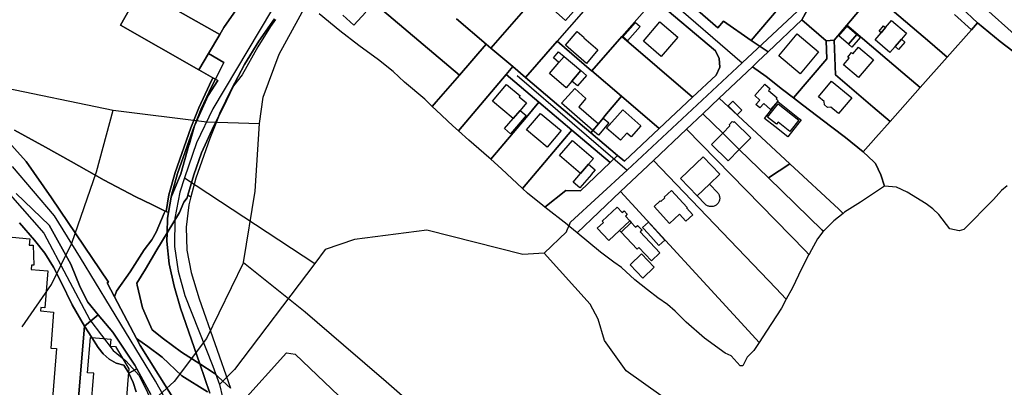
# Model space of a CAD drawing. Extents: x 577960 to 582939, y 6017202 to 6023066.
# Tile 82 of 217: x 578718 to 579150, y 6021038 to 6021199. Entities that reach past the tile are written whole.
import ezdxf

# ---------------------------------------------------------------- set-up
doc = ezdxf.new("R2010")
doc.units = 0
doc.header["$MEASUREMENT"] = 0
doc.linetypes.add('D', pattern=[0])
for name, color, linetype in [('LI__FLUR', 7, 'D'), ('LI__GEB', 7, 'Continuous'), ('LI__STRASSE', 7, 'Continuous')]:
    doc.layers.add(name, color=color, linetype=linetype)

msp = doc.modelspace()

# ---------------------------------------------------------------- linework, layer by layer
at = {"layer": 'LI__FLUR', "color": 8, "linetype": 'D', "true_color": 0x808080}
for p, q in [((578966.194, 6021234.238), (578924.809, 6021186.858)), ((578924.809, 6021186.858), (578966.194, 6021234.238)), ((578911.013, 6021175.003), (578855.076, 6021222.286)), ((578855.076, 6021222.286), (578911.013, 6021175.003)), ((578953.848, 6021189.806), (578981.388, 6021221.313)), ((578981.388, 6021221.313), (578953.848, 6021189.806)), ((579072.884, 6021220.761), (579061.258, 6021199.17)), ((579061.258, 6021199.17), (579072.884, 6021220.761)), ((579039.066, 6021190.214), (579062.838, 6021218.212)), ((579062.838, 6021218.212), (579039.066, 6021190.214)), ((578762.27, 6021196.858), (578771.198, 6021212.462)), ((578771.198, 6021212.462), (578762.27, 6021196.858)), ((578771.198, 6021212.462), (578805.864, 6021192.809)), ((578805.864, 6021192.809), (578771.198, 6021212.462)), ((578996.642, 6021208.328), (578982.247, 6021191.845)), ((578982.247, 6021191.845), (578996.642, 6021208.328)), ((579023.341, 6021185.626), (578996.642, 6021208.328)), ((578996.642, 6021208.328), (579023.341, 6021185.626)), ((578815.081, 6021206.613), (578807.673, 6021195.898)), ((578807.673, 6021195.898), (578815.081, 6021206.613)), ((579015.582, 6021203.298), (579024.381, 6021195.782)), ((579024.381, 6021195.782), (579015.582, 6021203.298)), ((579081.02, 6021196.82), (579086.578, 6021203.417)), ((579086.578, 6021203.417), (579081.02, 6021196.82)), ((579098.994, 6021205.026), (579117.406, 6021189.382)), ((579117.406, 6021189.382), (579098.994, 6021205.026)), ((579131.102, 6021204.675), (579138.289, 6021197.878)), ((579138.289, 6021197.878), (579131.102, 6021204.675)), ((578829.955, 6021199.735), (578823.017, 6021189.92)), ((578823.017, 6021189.92), (578829.955, 6021199.735)), ((578830.275, 6021199.426), (578828.125, 6021196.327)), ((578858.624, 6021194.467), (578849.428, 6021201.814)), ((578922.749, 6021188.608), (578909.695, 6021199.684)), ((578909.695, 6021199.684), (578922.749, 6021188.608)), ((579024.381, 6021195.782), (579026.821, 6021198.641)), ((579026.821, 6021198.641), (579024.381, 6021195.782)), ((579026.821, 6021198.641), (579039.066, 6021190.214)), ((579039.066, 6021190.214), (579026.821, 6021198.641)), ((579061.258, 6021199.17), (579046.443, 6021185.136)), ((579046.443, 6021185.136), (579061.258, 6021199.17)), ((579071.963, 6021190.083), (579061.258, 6021199.17)), ((579061.258, 6021199.17), (579071.963, 6021190.083)), ((579135.63, 6021194.869), (579128.263, 6021201.627)), ((579128.263, 6021201.627), (579135.63, 6021194.869)), ((578796.747, 6021177.245), (578762.27, 6021196.858)), ((578762.27, 6021196.858), (578796.747, 6021177.245)), ((578807.673, 6021195.898), (578805.864, 6021192.809)), ((578805.864, 6021192.809), (578807.673, 6021195.898)), ((578828.125, 6021196.327), (578822.637, 6021187.341)), ((578866.92, 6021188.009), (578858.624, 6021194.467)), ((579075.432, 6021190.243), (579081.02, 6021196.82)), ((579081.02, 6021196.82), (579075.432, 6021190.243)), ((579081.02, 6021196.82), (579105.55, 6021175.998)), ((579105.55, 6021175.998), (579081.02, 6021196.82)), ((579135.63, 6021194.869), (579125.033, 6021182.904)), ((579125.033, 6021182.904), (579135.63, 6021194.869)), ((579138.289, 6021197.878), (579135.63, 6021194.869)), ((579135.63, 6021194.869), (579138.289, 6021197.878)), ((579148.275, 6021189.701), (579138.289, 6021197.878)), ((579138.289, 6021197.878), (579148.275, 6021189.701)), ((578805.864, 6021192.809), (578800.985, 6021184.472)), ((578800.985, 6021184.472), (578805.864, 6021192.809)), ((578823.017, 6021189.92), (578816.769, 6021179.674)), ((578816.769, 6021179.674), (578823.017, 6021189.92)), ((578953.848, 6021189.806), (578940.002, 6021173.973)), ((578940.002, 6021173.973), (578953.848, 6021189.806)), ((578969.001, 6021176.871), (578953.848, 6021189.806)), ((578953.848, 6021189.806), (578969.001, 6021176.871)), ((578969.091, 6021176.791), (578982.247, 6021191.845)), ((578982.247, 6021191.845), (578969.091, 6021176.791)), ((578982.247, 6021191.845), (579013.305, 6021165.215)), ((579013.305, 6021165.215), (578982.247, 6021191.845)), ((579046.443, 6021185.136), (579039.066, 6021190.214)), ((579039.066, 6021190.214), (579046.443, 6021185.136)), ((579071.963, 6021190.083), (579075.432, 6021190.243)), ((579075.432, 6021190.243), (579071.963, 6021190.083)), ((579072.233, 6021182.166), (579071.963, 6021190.083)), ((579071.963, 6021190.083), (579072.233, 6021182.166)), ((579075.961, 6021175.049), (579075.432, 6021190.243)), ((579075.432, 6021190.243), (579075.961, 6021175.049)), ((578822.637, 6021187.341), (578815.689, 6021175.146)), ((578875.577, 6021181.692), (578866.92, 6021188.009)), ((578922.749, 6021188.608), (578911.013, 6021175.003)), ((578911.013, 6021175.003), (578922.749, 6021188.608)), ((578924.809, 6021186.858), (578922.749, 6021188.608)), ((578922.749, 6021188.608), (578924.809, 6021186.858)), ((578924.809, 6021186.858), (578934.425, 6021178.701)), ((578934.425, 6021178.701), (578924.809, 6021186.858)), ((579025.041, 6021182.208), (579023.341, 6021185.626)), ((579023.341, 6021185.626), (579025.041, 6021182.208)), ((579117.406, 6021189.382), (579125.033, 6021182.904)), ((579125.033, 6021182.904), (579117.406, 6021189.382)), ((579164.269, 6021177.475), (579148.275, 6021189.701)), ((579148.275, 6021189.701), (579164.269, 6021177.475)), ((578800.985, 6021184.472), (578796.747, 6021177.245)), ((578796.747, 6021177.245), (578800.985, 6021184.472)), ((578800.985, 6021184.472), (578807.723, 6021180.464)), ((578807.723, 6021180.464), (578800.985, 6021184.472)), ((578881.944, 6021176.574), (578875.577, 6021181.692)), ((579025.281, 6021178.439), (579025.041, 6021182.208)), ((579025.041, 6021182.208), (579025.281, 6021178.439)), ((579046.443, 6021185.136), (579041.964, 6021180.898)), ((579041.964, 6021180.898), (579046.443, 6021185.136)), ((579057.618, 6021164.953), (579072.233, 6021182.166)), ((579072.233, 6021182.166), (579057.618, 6021164.953)), ((579125.033, 6021182.904), (579113.177, 6021169.52)), ((579113.177, 6021169.52), (579125.033, 6021182.904)), ((578802.864, 6021173.767), (578796.747, 6021177.245)), ((578796.747, 6021177.245), (578802.864, 6021173.767)), ((578807.723, 6021180.464), (578803.964, 6021173.147)), ((578803.964, 6021173.147), (578807.723, 6021180.464)), ((578816.769, 6021179.674), (578811.121, 6021169.098)), ((578811.121, 6021169.098), (578816.769, 6021179.674)), ((578931.526, 6021175.263), (578932.978, 6021176.985)), ((578932.978, 6021176.985), (578931.526, 6021175.263)), ((578932.978, 6021176.985), (578934.425, 6021178.701)), ((578934.425, 6021178.701), (578932.978, 6021176.985)), ((578934.425, 6021178.701), (578940.002, 6021173.973)), ((578940.002, 6021173.973), (578934.425, 6021178.701)), ((578969.091, 6021176.791), (578969.001, 6021176.871)), ((578969.001, 6021176.871), (578969.091, 6021176.791)), ((578982.096, 6021165.695), (578969.091, 6021176.791)), ((578969.091, 6021176.791), (578982.096, 6021165.695)), ((579023.691, 6021174.981), (579025.281, 6021178.439)), ((579025.281, 6021178.439), (579023.691, 6021174.981)), ((579039.595, 6021178.649), (579024.97, 6021164.835)), ((579024.97, 6021164.835), (579039.595, 6021178.649)), ((579041.964, 6021180.898), (579039.595, 6021178.649)), ((579039.595, 6021178.649), (579041.964, 6021180.898)), ((579039.595, 6021178.649), (579045.523, 6021174.34)), ((579045.523, 6021174.34), (579039.595, 6021178.649)), ((578800.845, 6021166.07), (578805.003, 6021172.627)), ((578805.003, 6021172.627), (578800.845, 6021166.07)), ((578801.415, 6021170.768), (578802.864, 6021173.767)), ((578802.864, 6021173.767), (578801.415, 6021170.768)), ((578803.964, 6021173.147), (578802.424, 6021170.148)), ((578802.424, 6021170.148), (578803.964, 6021173.147)), ((578802.864, 6021173.767), (578803.964, 6021173.147)), ((578803.964, 6021173.147), (578802.864, 6021173.767)), ((578805.003, 6021172.627), (578803.964, 6021173.147)), ((578803.964, 6021173.147), (578805.003, 6021172.627)), ((578815.689, 6021175.146), (578811.951, 6021170.218)), ((578886.882, 6021171.925), (578881.944, 6021176.574)), ((578900.817, 6021163.188), (578911.013, 6021175.003)), ((578911.013, 6021175.003), (578900.817, 6021163.188)), ((578910.613, 6021150.453), (578931.526, 6021175.263)), ((578931.526, 6021175.263), (578910.613, 6021150.453)), ((578931.526, 6021175.263), (578945.92, 6021163.057)), ((578945.92, 6021163.057), (578931.526, 6021175.263)), ((578940.002, 6021173.973), (578954.686, 6021161.518)), ((578954.686, 6021161.518), (578940.002, 6021173.973)), ((579013.305, 6021165.215), (579023.691, 6021174.981)), ((579023.691, 6021174.981), (579013.305, 6021165.215)), ((579045.523, 6021174.34), (579052.69, 6021168.722)), ((579052.69, 6021168.722), (579045.523, 6021174.34)), ((579092.355, 6021161.104), (579075.961, 6021175.049)), ((579075.961, 6021175.049), (579092.355, 6021161.104)), ((579105.55, 6021175.998), (579113.177, 6021169.52)), ((579113.177, 6021169.52), (579105.55, 6021175.998)), ((578796.716, 6021160.612), (578801.415, 6021170.768)), ((578801.415, 6021170.768), (578796.716, 6021160.612)), ((578802.424, 6021170.148), (578797.736, 6021160.172)), ((578797.736, 6021160.172), (578802.424, 6021170.148)), ((578811.121, 6021169.098), (578805.942, 6021158.253)), ((578805.942, 6021158.253), (578811.121, 6021169.098)), ((578811.951, 6021170.218), (578807.232, 6021160.432)), ((578895.829, 6021164.358), (578886.882, 6021171.925)), ((579052.69, 6021168.722), (579057.618, 6021164.953)), ((579057.618, 6021164.953), (579052.69, 6021168.722)), ((579113.177, 6021169.52), (579099.982, 6021154.616)), ((579099.982, 6021154.616), (579113.177, 6021169.52)), ((578794.756, 6021152.655), (578800.845, 6021166.07)), ((578800.845, 6021166.07), (578794.756, 6021152.655)), ((578899.117, 6021161.219), (578895.829, 6021164.358)), ((578974.859, 6021157.039), (578982.096, 6021165.695)), ((578982.096, 6021165.695), (578974.859, 6021157.039)), ((578998.719, 6021151.501), (578982.096, 6021165.695)), ((578982.096, 6021165.695), (578998.719, 6021151.501)), ((579013.305, 6021165.215), (578998.719, 6021151.501)), ((578998.719, 6021151.501), (579013.305, 6021165.215)), ((579017.793, 6021158.027), (579024.97, 6021164.835)), ((579024.97, 6021164.835), (579017.793, 6021158.027)), ((579024.97, 6021164.835), (579056.008, 6021136.015)), ((579056.008, 6021136.015), (579024.97, 6021164.835)), ((579061.516, 6021161.965), (579057.618, 6021164.953)), ((579057.618, 6021164.953), (579061.516, 6021161.965)), ((578793.137, 6021151.776), (578796.716, 6021160.612)), ((578796.716, 6021160.612), (578793.137, 6021151.776)), ((578797.736, 6021160.172), (578794.756, 6021152.655)), ((578794.756, 6021152.655), (578797.736, 6021160.172)), ((578807.232, 6021160.432), (578805.323, 6021156.703)), ((578899.117, 6021161.219), (578900.817, 6021163.188)), ((578900.817, 6021163.188), (578899.117, 6021161.219)), ((578900.777, 6021159.65), (578899.117, 6021161.219)), ((578908.104, 6021152.682), (578900.777, 6021159.65)), ((578940.312, 6021156.41), (578945.92, 6021163.057)), ((578945.92, 6021163.057), (578940.312, 6021156.41)), ((578945.92, 6021163.057), (578960.334, 6021150.822)), ((578960.334, 6021150.822), (578945.92, 6021163.057)), ((578954.686, 6021161.518), (578968.671, 6021149.652)), ((578968.671, 6021149.652), (578954.686, 6021161.518)), ((579074.471, 6021152.188), (579061.516, 6021161.965)), ((579061.516, 6021161.965), (579074.471, 6021152.188)), ((579099.982, 6021154.616), (579092.355, 6021161.104)), ((579092.355, 6021161.104), (579099.982, 6021154.616)), ((578805.323, 6021156.703), (578801.484, 6021147.097)), ((578803.263, 6021152.685), (578805.323, 6021156.703)), ((578805.323, 6021156.703), (578803.263, 6021152.685)), ((578805.942, 6021158.253), (578805.323, 6021156.703)), ((578805.323, 6021156.703), (578805.942, 6021158.253)), ((578924.807, 6021138.018), (578940.312, 6021156.41)), ((578940.312, 6021156.41), (578924.807, 6021138.018)), ((578972.01, 6021153.64), (578974.079, 6021156.119)), ((578974.079, 6021156.119), (578972.01, 6021153.64)), ((578974.079, 6021156.119), (578974.859, 6021157.039)), ((578974.859, 6021157.039), (578974.079, 6021156.119)), ((579010.615, 6021151.21), (579017.793, 6021158.027)), ((579017.793, 6021158.027), (579010.615, 6021151.21)), ((579026.569, 6021149.461), (579017.793, 6021158.027)), ((579017.793, 6021158.027), (579026.569, 6021149.461)), ((578786.339, 6021132.224), (578793.137, 6021151.776)), ((578793.137, 6021151.776), (578786.339, 6021132.224)), ((578792.417, 6021144.299), (578794.756, 6021152.655)), ((578794.756, 6021152.655), (578792.417, 6021144.299)), ((578794.756, 6021152.655), (578794.017, 6021150.806)), ((578794.017, 6021150.806), (578794.756, 6021152.655)), ((578797.835, 6021140.88), (578803.263, 6021152.685)), ((578803.263, 6021152.685), (578797.835, 6021140.88)), ((578910.613, 6021150.453), (578908.104, 6021152.682)), ((578969.57, 6021150.722), (578972.01, 6021153.64)), ((578972.01, 6021153.64), (578969.57, 6021150.722)), ((578998.719, 6021151.501), (578983.435, 6021137.127)), ((578983.435, 6021137.127), (578998.719, 6021151.501)), ((579010.615, 6021151.21), (578996.15, 6021137.516)), ((578996.15, 6021137.516), (579010.615, 6021151.21)), ((579062.834, 6021097.77), (579010.615, 6021151.21)), ((579010.615, 6021151.21), (579062.834, 6021097.77)), ((579080.329, 6021147.52), (579074.471, 6021152.188)), ((579074.471, 6021152.188), (579080.329, 6021147.52)), ((579099.982, 6021154.616), (579093.744, 6021147.589)), ((579093.744, 6021147.589), (579099.982, 6021154.616)), ((578720.904, 6021137.054), (578710.768, 6021148.489)), ((578710.768, 6021148.489), (578720.904, 6021137.054)), ((578715.876, 6021150.808), (578729.461, 6021143.381)), ((578729.461, 6021143.381), (578715.876, 6021150.808)), ((578794.017, 6021150.806), (578787.369, 6021131.844)), ((578787.369, 6021131.844), (578794.017, 6021150.806)), ((578801.484, 6021147.097), (578795.365, 6021129.665)), ((578915.091, 6021146.405), (578910.613, 6021150.453)), ((578960.334, 6021150.822), (578938.711, 6021125.193)), ((578938.711, 6021125.193), (578960.334, 6021150.822)), ((578977.097, 6021136.597), (578960.334, 6021150.822)), ((578960.334, 6021150.822), (578977.097, 6021136.597)), ((578968.671, 6021149.652), (578969.55, 6021150.702)), ((578969.55, 6021150.702), (578968.671, 6021149.652)), ((578980.376, 6021139.726), (578968.671, 6021149.652)), ((578968.671, 6021149.652), (578980.376, 6021139.726)), ((578969.55, 6021150.702), (578969.57, 6021150.722)), ((578969.57, 6021150.722), (578969.55, 6021150.702)), ((579033.816, 6021142.383), (579026.569, 6021149.461)), ((579026.569, 6021149.461), (579033.816, 6021142.383)), ((579088.156, 6021141.272), (579080.329, 6021147.52)), ((579080.329, 6021147.52), (579088.156, 6021141.272)), ((579093.744, 6021147.589), (579088.156, 6021141.272)), ((579088.156, 6021141.272), (579093.744, 6021147.589)), ((578729.461, 6021143.381), (578740.726, 6021137.043)), ((578740.726, 6021137.043), (578729.461, 6021143.381)), ((578788.858, 6021131.574), (578792.387, 6021144.199)), ((578792.387, 6021144.199), (578788.858, 6021131.574)), ((578792.387, 6021144.199), (578792.417, 6021144.299)), ((578792.417, 6021144.299), (578792.387, 6021144.199)), ((578923.877, 6021138.848), (578915.091, 6021146.405)), ((579046.581, 6021129.928), (579033.816, 6021142.383)), ((579033.816, 6021142.383), (579046.581, 6021129.928)), ((578794.466, 6021131.204), (578797.835, 6021140.88)), ((578797.835, 6021140.88), (578794.466, 6021131.204)), ((578924.807, 6021138.018), (578923.877, 6021138.848)), ((578929.425, 6021133.8), (578924.807, 6021138.018)), ((578980.376, 6021139.726), (578977.097, 6021136.597)), ((578977.097, 6021136.597), (578980.376, 6021139.726)), ((578983.435, 6021137.127), (578980.376, 6021139.726)), ((578980.376, 6021139.726), (578983.435, 6021137.127)), ((579088.156, 6021141.272), (579092.754, 6021136.944)), ((579092.754, 6021136.944), (579088.156, 6021141.272)), ((578732.139, 6021121.17), (578720.904, 6021137.054)), ((578720.904, 6021137.054), (578732.139, 6021121.17)), ((578740.726, 6021137.043), (578755.191, 6021128.846)), ((578755.191, 6021128.846), (578740.726, 6021137.043)), ((578938.711, 6021125.193), (578929.425, 6021133.8)), ((578964.142, 6021124.242), (578977.097, 6021136.597)), ((578977.097, 6021136.597), (578964.142, 6021124.242)), ((578981.745, 6021123.852), (578996.15, 6021137.516)), ((578996.15, 6021137.516), (578981.745, 6021123.852)), ((578996.15, 6021137.516), (579049.768, 6021081.407)), ((579049.768, 6021081.407), (578996.15, 6021137.516)), ((579056.008, 6021136.015), (579046.581, 6021129.928)), ((579046.581, 6021129.928), (579056.008, 6021136.015)), ((579056.008, 6021136.015), (579077.469, 6021116.092)), ((579077.469, 6021116.092), (579056.008, 6021136.015)), ((579092.754, 6021136.944), (579093.564, 6021136.244)), ((579093.564, 6021136.244), (579092.754, 6021136.944)), ((579093.564, 6021136.244), (579095.893, 6021131.236)), ((579095.893, 6021131.236), (579093.564, 6021136.244)), ((578783.6, 6021122.448), (578786.339, 6021132.224)), ((578786.339, 6021132.224), (578783.6, 6021122.448)), ((578787.369, 6021131.844), (578784.679, 6021122.208)), ((578784.679, 6021122.208), (578787.369, 6021131.844)), ((578786.039, 6021124.937), (578788.858, 6021131.574)), ((578788.858, 6021131.574), (578786.039, 6021124.937)), ((578791.876, 6021122.258), (578794.466, 6021131.204)), ((578794.466, 6021131.204), (578791.876, 6021122.258)), ((578795.365, 6021129.665), (578793.206, 6021121.538)), ((579046.581, 6021129.928), (579070.152, 6021106.926)), ((579070.152, 6021106.926), (579046.581, 6021129.928)), ((579095.893, 6021131.236), (579097.482, 6021126.178)), ((579097.482, 6021126.178), (579095.893, 6021131.236)), ((578755.191, 6021128.846), (578768.715, 6021121.649)), ((578768.715, 6021121.649), (578755.191, 6021128.846)), ((578784.539, 6021121.388), (578786.039, 6021124.937)), ((578786.039, 6021124.937), (578784.539, 6021121.388)), ((578940.86, 6021123.173), (578938.711, 6021125.193)), ((579097.482, 6021126.178), (579086.906, 6021119.241)), ((579102.77, 6021125.738), (579097.482, 6021126.178)), ((579107.398, 6021123.618), (579102.77, 6021125.738)), ((579151.372, 6021126.336), (579148.863, 6021124.377)), ((578716.595, 6021123.029), (578731.099, 6021109.175)), ((578731.099, 6021109.175), (578716.595, 6021123.029)), ((578757.048, 6021084.154), (578732.139, 6021121.17)), ((578732.139, 6021121.17), (578757.048, 6021084.154)), ((578768.715, 6021121.649), (578776.412, 6021117.96)), ((578776.412, 6021117.96), (578768.715, 6021121.649)), ((578782.31, 6021115.171), (578783.6, 6021122.448)), ((578783.6, 6021122.448), (578782.31, 6021115.171)), ((578784.539, 6021121.388), (578783.439, 6021114.691)), ((578783.439, 6021114.691), (578784.539, 6021121.388)), ((578784.679, 6021122.208), (578784.539, 6021121.388)), ((578784.539, 6021121.388), (578784.679, 6021122.208)), ((578790.157, 6021119.219), (578791.527, 6021121.048)), ((578791.527, 6021121.048), (578790.157, 6021119.219)), ((578791.527, 6021121.048), (578791.876, 6021122.258)), ((578791.876, 6021122.258), (578791.527, 6021121.048)), ((578793.206, 6021121.538), (578791.876, 6021122.258)), ((578791.876, 6021122.258), (578793.206, 6021121.538)), ((578793.206, 6021121.538), (578792.286, 6021118.099)), ((578947.568, 6021117.795), (578940.86, 6021123.173)), ((578948.497, 6021117.066), (578957.754, 6021124.393)), ((578957.754, 6021124.393), (578948.497, 6021117.066)), ((578957.754, 6021124.393), (578964.142, 6021124.242)), ((578964.142, 6021124.242), (578957.754, 6021124.393)), ((578981.745, 6021123.852), (578962.711, 6021105.74)), ((578962.711, 6021105.74), (578981.745, 6021123.852)), ((579036.203, 6021064.424), (578981.745, 6021123.852)), ((578981.745, 6021123.852), (579036.203, 6021064.424)), ((579115.815, 6021118.53), (579107.398, 6021123.618)), ((579148.863, 6021124.377), (579145.334, 6021120.409)), ((578776.412, 6021117.96), (578781.96, 6021115.311)), ((578781.96, 6021115.311), (578776.412, 6021117.96)), ((578788.208, 6021114.691), (578790.157, 6021119.219)), ((578790.157, 6021119.219), (578788.208, 6021114.691)), ((578792.286, 6021118.099), (578791.106, 6021108.184)), ((578948.497, 6021117.066), (578947.568, 6021117.795)), ((578958.263, 6021109.389), (578948.497, 6021117.066)), ((579086.906, 6021119.241), (579079.988, 6021114.753)), ((579118.674, 6021116.341), (579115.815, 6021118.53)), ((579121.283, 6021113.842), (579118.674, 6021116.341)), ((579145.334, 6021120.409), (579132.258, 6021107.214)), ((578781.55, 6021114.331), (578777.921, 6021106.045)), ((578777.921, 6021106.045), (578781.55, 6021114.331)), ((578781.96, 6021115.311), (578781.55, 6021114.331)), ((578781.55, 6021114.331), (578781.96, 6021115.311)), ((578782.31, 6021115.171), (578781.96, 6021115.311)), ((578781.96, 6021115.311), (578782.31, 6021115.171)), ((578783.439, 6021114.691), (578782.31, 6021115.171)), ((578782.31, 6021115.171), (578783.439, 6021114.691)), ((578782.839, 6021105.725), (578788.208, 6021114.691)), ((578788.208, 6021114.691), (578782.839, 6021105.725)), ((578782.839, 6021105.725), (578783.029, 6021112.232)), ((578783.029, 6021112.232), (578782.839, 6021105.725)), ((578783.029, 6021112.232), (578783.439, 6021114.691)), ((578783.439, 6021114.691), (578783.029, 6021112.232)), ((579079.408, 6021114.293), (579075.34, 6021111.024)), ((579077.469, 6021116.092), (579079.408, 6021114.293)), ((579079.408, 6021114.293), (579077.469, 6021116.092)), ((579079.988, 6021114.753), (579079.408, 6021114.293)), ((579126.101, 6021107.484), (579121.283, 6021113.842)), ((578724.611, 6021102.568), (578718.084, 6021110.125)), ((578718.084, 6021110.125), (578724.611, 6021102.568)), ((578731.099, 6021109.175), (578740.595, 6021092.041)), ((578740.595, 6021092.041), (578731.099, 6021109.175)), ((578791.106, 6021108.184), (578791.416, 6021098.168)), ((578958.5, 6021109.195), (578958.263, 6021109.389)), ((578959.413, 6021108.449), (578958.5, 6021109.195)), ((578962.711, 6021105.74), (578959.413, 6021108.449)), ((579075.34, 6021111.024), (579070.681, 6021106.406)), ((578777.921, 6021106.045), (578776.062, 6021102.676)), ((578776.062, 6021102.676), (578777.921, 6021106.045)), ((578778.351, 6021098.228), (578782.839, 6021105.725)), ((578782.839, 6021105.725), (578778.351, 6021098.228)), ((578782.839, 6021105.725), (578782.729, 6021102.126)), ((578782.729, 6021102.126), (578782.839, 6021105.725)), ((578972.987, 6021097.233), (578962.711, 6021105.74)), ((579070.461, 6021106.197), (579068.162, 6021103.158)), ((579070.152, 6021106.926), (579070.681, 6021106.406)), ((579070.681, 6021106.406), (579070.152, 6021106.926)), ((579070.681, 6021106.406), (579070.461, 6021106.197)), ((579130.199, 6021106.685), (579126.101, 6021107.484)), ((579132.258, 6021107.214), (579130.199, 6021106.685)), ((578729.099, 6021096.85), (578724.611, 6021102.568)), ((578724.611, 6021102.568), (578729.099, 6021096.85)), ((578776.062, 6021102.676), (578772.743, 6021098.248)), ((578772.743, 6021098.248), (578776.062, 6021102.676)), ((578782.729, 6021102.126), (578783.718, 6021092.09)), ((578783.718, 6021092.09), (578782.729, 6021102.126)), ((579068.162, 6021103.158), (579064.533, 6021096.691)), ((578732.928, 6021090.632), (578729.099, 6021096.85)), ((578729.099, 6021096.85), (578732.928, 6021090.632)), ((578772.743, 6021098.248), (578766.605, 6021088.602)), ((578766.605, 6021088.602), (578772.743, 6021098.248)), ((578773.292, 6021089.751), (578778.351, 6021098.228)), ((578778.351, 6021098.228), (578773.292, 6021089.751)), ((578791.416, 6021098.168), (578793.275, 6021088.331)), ((578978.705, 6021092.845), (578972.987, 6021097.233)), ((579064.313, 6021096.261), (579061.024, 6021089.873)), ((579064.313, 6021096.261), (579062.834, 6021097.77)), ((579062.834, 6021097.77), (579064.313, 6021096.261)), ((579064.533, 6021096.691), (579064.313, 6021096.261)), ((578736.286, 6021084.155), (578732.928, 6021090.632)), ((578732.928, 6021090.632), (578736.286, 6021084.155)), ((578740.595, 6021092.041), (578744.623, 6021081.965)), ((578744.623, 6021081.965), (578740.595, 6021092.041)), ((578783.718, 6021092.09), (578785.847, 6021082.314)), ((578785.847, 6021082.314), (578783.718, 6021092.09)), ((578982.074, 6021090.475), (578978.705, 6021092.845)), ((578988.001, 6021085.107), (578982.074, 6021090.475)), ((578766.605, 6021088.602), (578760.657, 6021080.156)), ((578760.657, 6021080.156), (578766.605, 6021088.602)), ((578769.483, 6021083.654), (578773.292, 6021089.751)), ((578773.292, 6021089.751), (578769.483, 6021083.654)), ((578793.275, 6021088.331), (578796.863, 6021076.846)), ((579061.024, 6021089.873), (579057.096, 6021081.587)), ((578741.074, 6021074.199), (578736.286, 6021084.155)), ((578736.286, 6021084.155), (578741.074, 6021074.199)), ((578744.623, 6021081.965), (578748.021, 6021075.348)), ((578748.021, 6021075.348), (578744.623, 6021081.965)), ((578756.458, 6021083.804), (578757.048, 6021084.154)), ((578757.048, 6021084.154), (578756.458, 6021083.804)), ((578759.717, 6021077.627), (578756.458, 6021083.804)), ((578756.458, 6021083.804), (578759.717, 6021077.627)), ((578769.633, 6021082.824), (578769.483, 6021083.654)), ((578769.483, 6021083.654), (578769.633, 6021082.824)), ((578772.022, 6021072.848), (578769.633, 6021082.824)), ((578769.633, 6021082.824), (578772.022, 6021072.848)), ((578785.847, 6021082.314), (578788.626, 6021072.648)), ((578788.626, 6021072.648), (578785.847, 6021082.314)), ((578993.579, 6021080.699), (578988.001, 6021085.107)), ((578760.657, 6021080.156), (578759.717, 6021077.627)), ((578759.717, 6021077.627), (578760.657, 6021080.156)), ((578769.303, 6021059.434), (578759.717, 6021077.627)), ((578759.717, 6021077.627), (578769.303, 6021059.434)), ((578998.087, 6021077.21), (578993.579, 6021080.699)), ((579049.768, 6021081.407), (579054.396, 6021076.569)), ((579054.396, 6021076.569), (579049.768, 6021081.407)), ((579057.096, 6021081.587), (579054.396, 6021076.569)), ((578746.531, 6021064.752), (578741.074, 6021074.199)), ((578741.074, 6021074.199), (578746.531, 6021064.752)), ((578748.021, 6021075.348), (578752.609, 6021069.77)), ((578752.609, 6021069.77), (578748.021, 6021075.348)), ((578796.863, 6021076.846), (578810.656, 6021037.552)), ((579002.276, 6021074.271), (578998.087, 6021077.21)), ((579005.614, 6021071.402), (579002.276, 6021074.271)), ((579054.396, 6021076.569), (579052.317, 6021072.71)), ((578752.609, 6021069.77), (578746.531, 6021064.752)), ((578746.531, 6021064.752), (578752.609, 6021069.77)), ((578752.609, 6021069.77), (578758.947, 6021062.083)), ((578758.947, 6021062.083), (578752.609, 6021069.77)), ((578775.62, 6021064.512), (578772.022, 6021072.848)), ((578772.022, 6021072.848), (578775.62, 6021064.512)), ((578788.626, 6021072.648), (578797.122, 6021048.188)), ((578797.122, 6021048.188), (578788.626, 6021072.648)), ((579010.512, 6021066.524), (579005.614, 6021071.402)), ((579052.317, 6021072.71), (579045.809, 6021062.635)), ((578743.581, 6021029.837), (578746.531, 6021064.752)), ((578746.531, 6021064.752), (578743.581, 6021029.837)), ((578749.75, 6021059.744), (578746.531, 6021064.752)), ((578746.531, 6021064.752), (578749.75, 6021059.744)), ((578776.25, 6021063.172), (578775.62, 6021064.512)), ((578775.62, 6021064.512), (578776.25, 6021063.172)), ((579018.479, 6021059.537), (579010.512, 6021066.524)), ((578758.947, 6021062.083), (578768.692, 6021047.649)), ((578768.692, 6021047.649), (578758.947, 6021062.083)), ((578781.158, 6021059.274), (578776.25, 6021063.172)), ((578776.25, 6021063.172), (578781.158, 6021059.274)), ((579042.47, 6021057.587), (579036.203, 6021064.424)), ((579036.203, 6021064.424), (579042.47, 6021057.587)), ((579045.809, 6021062.635), (579042.47, 6021057.587)), ((578752.559, 6021055.356), (578749.75, 6021059.744)), ((578749.75, 6021059.744), (578752.559, 6021055.356)), ((578771.002, 6021056.225), (578769.303, 6021059.434)), ((578769.303, 6021059.434), (578774.371, 6021055.815)), ((578774.371, 6021055.815), (578769.303, 6021059.434)), ((578769.303, 6021059.434), (578771.002, 6021056.225)), ((578787.555, 6021029.935), (578771.002, 6021056.225)), ((578771.002, 6021056.225), (578787.555, 6021029.935)), ((578774.371, 6021055.815), (578780.638, 6021051.177)), ((578780.638, 6021051.177), (578774.371, 6021055.815)), ((578789.035, 6021053.406), (578781.158, 6021059.274)), ((578781.158, 6021059.274), (578789.035, 6021053.406)), ((579027.616, 6021052.989), (579018.479, 6021059.537)), ((579042.47, 6021057.587), (579040.201, 6021054.158)), ((578754.718, 6021052.617), (578752.559, 6021055.356)), ((578752.559, 6021055.356), (578754.718, 6021052.617)), ((578757.377, 6021050.348), (578754.718, 6021052.617)), ((578754.718, 6021052.617), (578757.377, 6021050.348)), ((578797.122, 6021048.188), (578789.035, 6021053.406)), ((578789.035, 6021053.406), (578797.122, 6021048.188)), ((579030.255, 6021051.77), (579027.616, 6021052.989)), ((579034.123, 6021047.381), (579030.255, 6021051.77)), ((579040.201, 6021054.158), (579037.322, 6021051.2)), ((578760.386, 6021048.589), (578757.377, 6021050.348)), ((578757.377, 6021050.348), (578760.386, 6021048.589)), ((578763.764, 6021047.649), (578760.386, 6021048.589)), ((578760.386, 6021048.589), (578763.764, 6021047.649)), ((578765.843, 6021044.51), (578763.764, 6021047.649)), ((578763.764, 6021047.649), (578765.843, 6021044.51)), ((578768.692, 6021047.649), (578769.532, 6021046.089)), ((578769.532, 6021046.089), (578768.692, 6021047.649)), ((578780.638, 6021051.177), (578789.225, 6021042.95)), ((578789.225, 6021042.95), (578780.638, 6021051.177)), ((578801.55, 6021035.433), (578797.122, 6021048.188)), ((578797.122, 6021048.188), (578803.429, 6021044.119)), ((578803.429, 6021044.119), (578797.122, 6021048.188)), ((578797.122, 6021048.188), (578801.55, 6021035.433)), ((579035.333, 6021047.401), (579034.123, 6021047.381)), ((579037.322, 6021051.2), (579035.333, 6021047.401)), ((578766.053, 6021044.19), (578765.843, 6021044.51)), ((578765.843, 6021044.51), (578766.053, 6021044.19)), ((578766.053, 6021044.19), (578769.532, 6021046.089)), ((578769.532, 6021046.089), (578766.053, 6021044.19)), ((578767.912, 6021040.112), (578766.053, 6021044.19)), ((578766.053, 6021044.19), (578767.912, 6021040.112)), ((578769.532, 6021046.089), (578775.669, 6021034.764)), ((578775.669, 6021034.764), (578769.532, 6021046.089)), ((578789.225, 6021042.95), (578800.56, 6021035.953)), ((578800.56, 6021035.953), (578789.225, 6021042.95)), ((578803.429, 6021044.119), (578810.656, 6021037.552)), ((578810.656, 6021037.552), (578803.429, 6021044.119)), ((578769.262, 6021036.023), (578767.912, 6021040.112)), ((578767.912, 6021040.112), (578769.262, 6021036.023))]:
    msp.add_line(p, q, dxfattribs=at)
at = {"layer": 'LI__GEB', "color": 5, "linetype": 'D', "true_color": 0x0000ff}
for p, q in [((579167.277, 6021181.304), (579130.172, 6021214.771)), ((578965.594, 6021208.149), (578957.597, 6021199.003)), ((578957.597, 6021199.003), (578950.799, 6021204.97)), ((578864.692, 6021196.886), (578859.944, 6021201.224)), ((578869.95, 6021202.653), (578864.692, 6021196.886)), ((579098.014, 6021195.87), (579100.623, 6021198.929)), ((579100.623, 6021198.929), (579107.18, 6021193.351)), ((578957.516, 6021188.037), (578962.684, 6021194.085)), ((578962.684, 6021194.085), (578965.773, 6021191.435)), ((578982.717, 6021191.825), (578988.295, 6021198.072)), ((578990.344, 6021196.233), (578984.766, 6021190.006)), ((578988.295, 6021198.072), (578990.344, 6021196.233)), ((578991.793, 6021189.826), (578999.011, 6021198.292)), ((578999.011, 6021198.292), (579006.778, 6021191.664)), ((579095.975, 6021193.491), (579098.014, 6021195.87)), ((578965.773, 6021191.435), (578965.623, 6021191.256)), ((578965.623, 6021191.256), (578971.781, 6021185.988)), ((578984.766, 6021190.006), (578982.717, 6021191.825)), ((578999.55, 6021183.198), (578991.793, 6021189.826)), ((579006.778, 6021191.664), (578999.55, 6021183.198)), ((579051.081, 6021183.496), (579059.188, 6021193.052)), ((579059.188, 6021193.052), (579068.565, 6021185.115)), ((579081.673, 6021188.577), (579085.365, 6021192.814)), ((579086.89, 6021191.501), (579083.215, 6021187.258)), ((579085.365, 6021192.814), (579086.89, 6021191.501)), ((579093.365, 6021190.432), (579095.975, 6021193.491)), ((579099.913, 6021184.854), (579093.365, 6021190.432)), ((579104.931, 6021190.712), (579102.182, 6021187.493)), ((579107.18, 6021193.351), (579104.931, 6021190.712)), ((578966.762, 6021180.12), (578957.516, 6021188.037)), ((578971.781, 6021185.988), (578966.762, 6021180.12)), ((579083.215, 6021187.258), (579081.673, 6021188.577)), ((579083.611, 6021184.369), (579086.101, 6021187.288)), ((579086.101, 6021187.288), (579092.697, 6021181.68)), ((579102.182, 6021187.493), (579099.913, 6021184.854)), ((578952.228, 6021182.569), (578954.487, 6021185.228)), ((578954.647, 6021180.51), (578952.228, 6021182.569)), ((578954.487, 6021185.228), (578956.906, 6021183.169)), ((578956.906, 6021183.169), (578954.647, 6021180.51)), ((578954.647, 6021180.51), (578956.906, 6021183.169)), ((578956.906, 6021183.169), (578964.263, 6021176.921)), ((579060.447, 6021175.549), (579051.081, 6021183.496)), ((579068.565, 6021185.115), (579060.447, 6021175.549)), ((579079.478, 6021179.497), (579081.954, 6021182.416)), ((579081.384, 6021182.905), (579083.045, 6021184.862)), ((579081.954, 6021182.416), (579081.384, 6021182.905)), ((579083.045, 6021184.862), (579083.611, 6021184.369)), ((579092.697, 6021181.68), (579086.078, 6021173.89)), ((578950.548, 6021175.682), (578954.647, 6021180.51)), ((578964.263, 6021176.921), (578960.395, 6021172.363)), ((578960.395, 6021172.363), (578964.263, 6021176.921)), ((578964.263, 6021176.921), (578966.732, 6021174.822)), ((579086.078, 6021173.89), (579079.478, 6021179.497)), ((578957.915, 6021169.434), (578950.548, 6021175.682)), ((578966.732, 6021174.822), (578962.874, 6021170.264)), ((578925.507, 6021163.568), (578931.745, 6021170.905)), ((578931.745, 6021170.905), (578937.733, 6021165.816)), ((578955.746, 6021162.637), (578961.714, 6021169.085)), ((578960.395, 6021172.363), (578957.915, 6021169.434)), ((578962.874, 6021170.264), (578960.395, 6021172.363)), ((578961.714, 6021169.085), (578966.482, 6021164.666)), ((579040.614, 6021166.004), (579045.023, 6021171.021)), ((579045.023, 6021171.021), (579047.352, 6021168.982)), ((579047.352, 6021168.982), (579046.682, 6021168.213)), ((579046.682, 6021168.213), (579050.361, 6021165.014)), ((579068.534, 6021165.473), (579074.312, 6021172.35)), ((579074.312, 6021172.35), (579083.118, 6021164.963)), ((578937.453, 6021165.766), (578937.213, 6021165.477)), ((578937.213, 6021165.477), (578940.412, 6021162.758)), ((578937.593, 6021165.647), (578937.453, 6021165.766)), ((578937.733, 6021165.816), (578937.593, 6021165.647)), ((578966.482, 6021164.666), (578963.393, 6021161.098)), ((579042.853, 6021164.034), (579040.614, 6021166.004)), ((579041.114, 6021162.045), (579042.853, 6021164.034)), ((579050.361, 6021165.014), (579049.921, 6021164.504)), ((579049.921, 6021164.504), (579050.84, 6021163.694)), ((579071.003, 6021163.394), (579068.534, 6021165.473)), ((579083.118, 6021164.963), (579077.31, 6021158.086)), ((578934.554, 6021155.881), (578925.507, 6021163.568)), ((578940.412, 6021162.758), (578937.603, 6021159.459)), ((578969.57, 6021150.722), (578955.746, 6021162.637)), ((578963.393, 6021161.098), (578972.01, 6021153.64)), ((578975.578, 6021151.701), (578982.646, 6021159.778)), ((578982.646, 6021159.778), (578990.662, 6021152.77)), ((579028.939, 6021161.526), (579030.978, 6021163.525)), ((579032.867, 6021157.527), (579028.939, 6021161.526)), ((579030.978, 6021163.525), (579034.906, 6021159.526)), ((579034.906, 6021159.526), (579032.867, 6021157.527)), ((579042.803, 6021160.566), (579041.114, 6021162.045)), ((579044.543, 6021162.545), (579042.803, 6021160.566)), ((579047.532, 6021159.926), (579044.543, 6021162.545)), ((579046.202, 6021156.457), (579050.87, 6021162.355)), ((579050.84, 6021163.694), (579047.532, 6021159.926)), ((579050.87, 6021162.355), (579059.917, 6021155.197)), ((579071.133, 6021161.984), (579071.003, 6021163.394)), ((579072.542, 6021160.795), (579071.133, 6021161.984)), ((579073.962, 6021160.905), (579072.542, 6021160.795)), ((579077.31, 6021158.086), (579073.962, 6021160.905)), ((578930.805, 6021151.462), (578934.554, 6021155.881)), ((578940.232, 6021157.23), (578933.424, 6021149.233)), ((578934.554, 6021155.881), (578937.603, 6021159.459)), ((578937.603, 6021159.459), (578934.554, 6021155.881)), ((578937.603, 6021159.459), (578940.232, 6021157.23)), ((578940.521, 6021150.952), (578946.619, 6021158.179)), ((578946.619, 6021158.179), (578955.616, 6021150.592)), ((578972.01, 6021153.64), (578974.079, 6021156.119)), ((578974.079, 6021156.119), (578976.538, 6021154.06)), ((579050.07, 6021153.398), (579046.202, 6021156.457)), ((579059.917, 6021155.197), (579055.978, 6021150.219)), ((578933.424, 6021149.233), (578930.805, 6021151.462)), ((578949.528, 6021143.365), (578940.521, 6021150.952)), ((578969.57, 6021150.722), (578972.01, 6021153.64)), ((578972.01, 6021153.64), (578969.57, 6021150.722)), ((578976.538, 6021154.06), (578971.989, 6021148.652)), ((578981.716, 6021146.343), (578975.578, 6021151.701)), ((578990.662, 6021152.77), (578986.404, 6021147.892)), ((579026.569, 6021149.461), (579029.678, 6021152.649)), ((579029.438, 6021153.299), (579030.658, 6021154.538)), ((579029.678, 6021152.649), (579029.438, 6021153.299)), ((579030.658, 6021154.538), (579031.347, 6021154.319)), ((579031.347, 6021154.319), (579031.557, 6021154.538)), ((579031.557, 6021154.538), (579038.794, 6021147.471)), ((579050.8, 6021154.318), (579050.07, 6021153.398)), ((579055.978, 6021150.219), (579050.8, 6021154.318)), ((578955.616, 6021150.592), (578949.528, 6021143.365)), ((578969.55, 6021150.702), (578969.57, 6021150.722)), ((578971.989, 6021148.652), (578969.55, 6021150.702)), ((578984.515, 6021149.542), (578981.716, 6021146.343)), ((578986.404, 6021147.892), (578984.515, 6021149.542)), ((579021.681, 6021144.453), (579026.569, 6021149.461)), ((579033.816, 6021142.383), (579026.569, 6021149.461)), ((579026.569, 6021149.461), (579033.816, 6021142.383)), ((579038.794, 6021147.471), (579033.816, 6021142.383)), ((578954.956, 6021139.647), (578960.594, 6021146.244)), ((578960.594, 6021146.244), (578969.79, 6021138.377)), ((579028.928, 6021137.375), (579021.681, 6021144.453)), ((579033.816, 6021142.383), (579028.928, 6021137.375)), ((578964.142, 6021131.769), (578954.956, 6021139.647)), ((578969.79, 6021138.377), (578967.671, 6021135.898)), ((579008.045, 6021129.629), (579017.962, 6021139.105)), ((579017.962, 6021139.105), (579025.269, 6021131.458)), ((578964.142, 6021131.769), (578967.671, 6021135.898)), ((578967.671, 6021135.898), (578964.142, 6021131.769)), ((578967.671, 6021135.898), (578970.559, 6021133.419)), ((578960.953, 6021128.051), (578964.142, 6021131.769)), ((578968.9, 6021131.339), (578963.892, 6021125.522)), ((578970.559, 6021133.419), (578968.83, 6021131.409)), ((578968.83, 6021131.409), (578968.9, 6021131.339)), ((579015.352, 6021121.982), (579008.045, 6021129.629)), ((579025.269, 6021131.458), (579020.721, 6021127.11)), ((578963.892, 6021125.522), (578960.953, 6021128.051)), ((579020.721, 6021127.11), (579015.352, 6021121.982)), ((579015.352, 6021121.982), (579020.721, 6021127.11)), ((579020.721, 6021127.11), (579024.379, 6021123.281)), ((578999.408, 6021119.503), (579001.118, 6021121.073)), ((579000.848, 6021121.363), (579004.107, 6021124.331)), ((579001.118, 6021121.073), (579000.848, 6021121.363)), ((579004.107, 6021124.331), (579010.874, 6021116.914)), ((579018.791, 6021118.383), (579015.352, 6021121.982)), ((579024.379, 6021123.281), (579024.582, 6021123.002)), ((579024.582, 6021123.002), (579024.759, 6021122.705)), ((579024.759, 6021122.705), (579024.907, 6021122.393)), ((579024.907, 6021122.393), (579025.026, 6021122.069)), ((579025.026, 6021122.069), (579025.115, 6021121.735)), ((579025.115, 6021121.735), (579025.173, 6021121.395)), ((579025.194, 6021120.705), (579025.157, 6021120.362)), ((579025.173, 6021121.395), (579025.199, 6021121.051)), ((579025.199, 6021121.051), (579025.194, 6021120.705)), ((578973.648, 6021110.798), (578980.285, 6021116.995)), ((578980.285, 6021116.995), (578982.474, 6021114.656)), ((578996.399, 6021117.284), (578999.148, 6021119.793)), ((579003.167, 6021109.867), (578996.399, 6021117.284)), ((578999.148, 6021119.793), (578999.408, 6021119.503)), ((579010.874, 6021116.914), (579010.664, 6021116.724)), ((579010.664, 6021116.724), (579013.453, 6021113.675)), ((579019.028, 6021118.156), (579018.791, 6021118.383)), ((579019.284, 6021117.95), (579019.028, 6021118.156)), ((579019.558, 6021117.767), (579019.284, 6021117.95)), ((579019.846, 6021117.61), (579019.558, 6021117.767)), ((579020.147, 6021117.478), (579019.846, 6021117.61)), ((579020.459, 6021117.374), (579020.147, 6021117.478)), ((579020.778, 6021117.297), (579020.459, 6021117.374)), ((579021.103, 6021117.249), (579020.778, 6021117.297)), ((579021.431, 6021117.23), (579021.103, 6021117.249)), ((579021.76, 6021117.239), (579021.431, 6021117.23)), ((579022.086, 6021117.278), (579021.76, 6021117.239)), ((579022.408, 6021117.345), (579022.086, 6021117.278)), ((579022.722, 6021117.44), (579022.408, 6021117.345)), ((579023.027, 6021117.563), (579022.722, 6021117.44)), ((579023.32, 6021117.712), (579023.027, 6021117.563)), ((579023.599, 6021117.886), (579023.32, 6021117.712)), ((579023.861, 6021118.084), (579023.599, 6021117.886)), ((579024.104, 6021118.305), (579023.861, 6021118.084)), ((579024.328, 6021118.546), (579024.104, 6021118.305)), ((579024.529, 6021118.805), (579024.328, 6021118.546)), ((579024.707, 6021119.082), (579024.529, 6021118.805)), ((579024.859, 6021119.373), (579024.707, 6021119.082)), ((579024.988, 6021119.693), (579024.859, 6021119.373)), ((579025.088, 6021120.024), (579024.988, 6021119.693)), ((579025.157, 6021120.362), (579025.088, 6021120.024)), ((578982.474, 6021114.656), (578983.254, 6021115.385)), ((578983.254, 6021115.385), (578984.673, 6021113.876)), ((578984.673, 6021113.876), (578983.844, 6021113.086)), ((578983.844, 6021113.086), (578985.783, 6021111.027)), ((579007.585, 6021113.905), (579003.167, 6021109.867)), ((579010.364, 6021110.857), (579007.585, 6021113.905)), ((579013.453, 6021113.675), (579010.364, 6021110.857)), ((578971.508, 6021107.759), (578974.167, 6021110.248)), ((578976.576, 6021102.371), (578971.508, 6021107.759)), ((578974.167, 6021110.248), (578973.648, 6021110.798)), ((578985.723, 6021110.967), (578981.255, 6021106.769)), ((578981.954, 6021106.019), (578986.423, 6021110.207)), ((578985.783, 6021111.027), (578985.723, 6021110.967)), ((578986.423, 6021110.207), (578988.272, 6021108.238)), ((578988.272, 6021108.238), (578989.112, 6021109.028)), ((578989.112, 6021109.028), (578991.141, 6021106.859)), ((578991.411, 6021108.068), (578993.99, 6021110.397)), ((578991.881, 6021107.548), (578991.411, 6021108.068)), ((578993.99, 6021110.397), (579001.087, 6021102.55)), ((578714.745, 6021103.797), (578722.542, 6021103.177)), ((578981.255, 6021106.769), (578976.576, 6021102.371)), ((578988.951, 6021098.552), (578981.954, 6021106.019)), ((578991.141, 6021106.859), (578990.351, 6021106.119)), ((578990.351, 6021106.119), (578998.968, 6021096.962)), ((578994.939, 6021104.17), (578991.881, 6021107.548)), ((578998.508, 6021100.221), (578994.939, 6021104.17)), ((578722.542, 6021103.177), (578722.312, 6021100.329)), ((578722.312, 6021100.329), (578723.991, 6021100.368)), ((578723.991, 6021100.368), (578724.251, 6021091.622)), ((578989.631, 6021099.192), (578988.951, 6021098.552)), ((578989.801, 6021099.342), (578989.631, 6021099.192)), ((578995.299, 6021093.504), (578989.801, 6021099.342)), ((579001.087, 6021102.55), (578998.508, 6021100.221)), ((578985.952, 6021091.705), (578990.961, 6021096.473)), ((578990.961, 6021096.473), (578996.478, 6021090.675)), ((578998.968, 6021096.962), (578995.299, 6021093.504)), ((578723.361, 6021091.592), (578723.211, 6021089.703)), ((578724.251, 6021091.622), (578723.361, 6021091.592)), ((578991.47, 6021085.907), (578985.952, 6021091.705)), ((578996.478, 6021090.675), (578991.47, 6021085.907)), ((578723.211, 6021089.703), (578730.438, 6021089.123)), ((578730.438, 6021089.123), (578729.138, 6021072.85)), ((578727.359, 6021072.99), (578727.239, 6021071.45)), ((578727.239, 6021071.45), (578733.017, 6021070.99)), ((578729.138, 6021072.85), (578727.359, 6021072.99)), ((578733.017, 6021070.99), (578731.757, 6021055.127)), ((578747.82, 6021044.321), (578749.13, 6021059.794)), ((578749.13, 6021059.794), (578749.75, 6021059.744)), ((578749.75, 6021059.744), (578758.067, 6021059.014)), ((578758.067, 6021059.014), (578757.807, 6021056.016)), ((578757.807, 6021056.016), (578760.216, 6021055.806)), ((578760.216, 6021055.806), (578765.963, 6021046.059)), ((578731.757, 6021055.127), (578734.236, 6021054.927)), ((578734.236, 6021054.927), (578732.195, 6021029.457)), ((578750.689, 6021044.081), (578747.82, 6021044.321)), ((578748.589, 6021018.661), (578750.689, 6021044.081)), ((578765.843, 6021044.51), (578765.703, 6021042.841)), ((578765.963, 6021046.059), (578765.843, 6021044.51)), ((578765.703, 6021042.841), (578763.933, 6021021.3))]:
    msp.add_line(p, q, dxfattribs=at)
at = {"layer": 'LI__GEB', "color": 5, "linetype": 'D', "true_color": 0x0100ff}
for p, q in [((579077.402, 6021192.229), (579081.116, 6021196.47)), ((579081.116, 6021196.47), (579085.365, 6021192.814)), ((579095.095, 6021194.241), (579097.124, 6021196.63)), ((579095.975, 6021193.491), (579095.095, 6021194.241)), ((579098.014, 6021195.87), (579095.975, 6021193.491)), ((579097.124, 6021196.63), (579098.014, 6021195.87)), ((579081.673, 6021188.577), (579077.402, 6021192.229)), ((579085.365, 6021192.814), (579081.673, 6021188.577)), ((579102.182, 6021187.493), (579104.931, 6021190.712)), ((579104.931, 6021190.712), (579106.41, 6021189.442)), ((579103.671, 6021186.224), (579102.182, 6021187.493)), ((579106.41, 6021189.442), (579103.671, 6021186.224)), ((579044.932, 6021155.967), (579050.77, 6021163.324)), ((579050.77, 6021163.324), (579060.287, 6021155.777)), ((579049.401, 6021152.429), (579044.932, 6021155.967)), ((579060.886, 6021155.297), (579055.048, 6021147.94)), ((579060.287, 6021155.777), (579060.886, 6021155.297)), ((579055.048, 6021147.94), (579049.401, 6021152.429)), ((578981.255, 6021106.769), (578985.723, 6021110.967)), ((578986.423, 6021110.207), (578981.954, 6021106.019)), ((578985.723, 6021110.967), (578986.423, 6021110.207)), ((578981.954, 6021106.019), (578981.255, 6021106.769))]:
    msp.add_line(p, q, dxfattribs=at)
at = {"layer": 'LI__STRASSE', "color": 251, "linetype": 'D', "true_color": 0x656464}
for p, q in [((578959.477, 6021245.774), (579035.088, 6021180.342)), ((578828.586, 6021203.354), (578802.844, 6021160.132)), ((579035.088, 6021180.342), (579059.402, 6021203.029)), ((578984.574, 6021133.268), (579035.088, 6021180.342)), ((578936.383, 6021174.842), (578984.574, 6021133.268)), ((578802.844, 6021160.132), (578795.656, 6021145.248)), ((578795.656, 6021145.248), (578790.447, 6021129.836)), ((578733.458, 6021113.133), (578714.966, 6021134.925)), ((578790.447, 6021129.836), (578788.318, 6021123.537)), ((578790.447, 6021129.836), (578847.544, 6021092.342)), ((578959.803, 6021110.398), (578984.574, 6021133.268)), ((578713.986, 6021122.36), (578728.68, 6021105.606)), ((578788.318, 6021123.537), (578786.148, 6021112.252)), ((578744.853, 6021094.84), (578733.458, 6021113.133)), ((578786.148, 6021112.252), (578786.038, 6021099.737)), ((578957.958, 6021106.18), (578958.641, 6021107.741)), ((578958.641, 6021107.741), (578958.722, 6021107.926)), ((578958.722, 6021107.926), (578959.803, 6021110.398)), ((578728.68, 6021105.606), (578748.941, 6021067.521)), ((578896.726, 6021106.985), (578865.039, 6021102.852)), ((578938.883, 6021096.239), (578896.726, 6021106.985)), ((578948.252, 6021096.79), (578957.958, 6021106.18)), ((578786.038, 6021099.737), (578787.616, 6021088.989)), ((578865.039, 6021102.852), (578852.089, 6021098.443)), ((578777.639, 6021040.661), (578744.853, 6021094.84)), ((578852.089, 6021098.443), (578847.544, 6021092.342)), ((578948.252, 6021096.79), (578938.883, 6021096.239)), ((578968.366, 6021074.472), (578948.252, 6021096.79)), ((578847.544, 6021092.342), (578812.411, 6021045.815)), ((578787.616, 6021088.989), (578790.579, 6021078.3)), ((578790.579, 6021078.3), (578802.856, 6021047.291)), ((578971.948, 6021067.859), (578968.366, 6021074.472)), ((578748.941, 6021067.521), (578759.077, 6021054.066)), ((578974.643, 6021058.487), (578971.948, 6021067.859)), ((578984.108, 6021045.176), (578974.643, 6021058.487)), ((578759.077, 6021054.066), (578764.644, 6021049.498)), ((578815.107, 6021030.874), (578835.118, 6021053.055)), ((578835.118, 6021053.055), (578838.919, 6021052.464)), ((578838.919, 6021052.464), (579020.26, 6020880.239)), ((578764.644, 6021049.498), (578770.472, 6021043.15)), ((578802.856, 6021047.291), (578805.7, 6021039.105)), ((578770.472, 6021043.15), (578777.819, 6021028.176)), ((578812.411, 6021045.815), (578805.7, 6021039.105)), ((578999.342, 6021034.379), (578984.108, 6021045.176)), ((578797.93, 6021004.575), (578777.639, 6021040.661)), ((578805.7, 6021039.105), (578807.128, 6021033.663))]:
    msp.add_line(p, q, dxfattribs=at)
at = {"layer": 'LI__STRASSE', "color": 251, "linetype": 'D', "true_color": 0x646464}
for p, q in [((578831.909, 6021184.175), (578843.706, 6021205.566)), ((578824.911, 6021165.283), (578831.909, 6021184.175)), ((578706.955, 6021170.362), (578759.135, 6021159.627)), ((578823.311, 6021153.688), (578824.911, 6021165.283)), ((578751.782, 6021132.533), (578759.135, 6021159.627)), ((578759.135, 6021159.627), (578800.22, 6021154.388)), ((578800.22, 6021154.388), (578823.311, 6021153.688)), ((578821.411, 6021124.1), (578823.311, 6021153.688)), ((578740.934, 6021101.179), (578751.782, 6021132.533)), ((578816.242, 6021092.712), (578821.411, 6021124.1)), ((578732.037, 6021083.086), (578740.934, 6021101.179)), ((578816.242, 6021092.712), (578800.082, 6021059.34)), ((578816.242, 6021092.712), (578843.401, 6021071.12)), ((578719.265, 6021064.52), (578732.037, 6021083.086)), ((578843.401, 6021071.12), (578860.191, 6021056.529)), ((578800.082, 6021059.34), (578785.921, 6021040.534)), ((578860.191, 6021056.529), (578878.887, 6021040.433)), ((578785.921, 6021040.534), (578764.978, 6021021.413)), ((578878.887, 6021040.433), (578954.498, 6020975.001))]:
    msp.add_line(p, q, dxfattribs=at)

doc.saveas('drawing.dxf')
